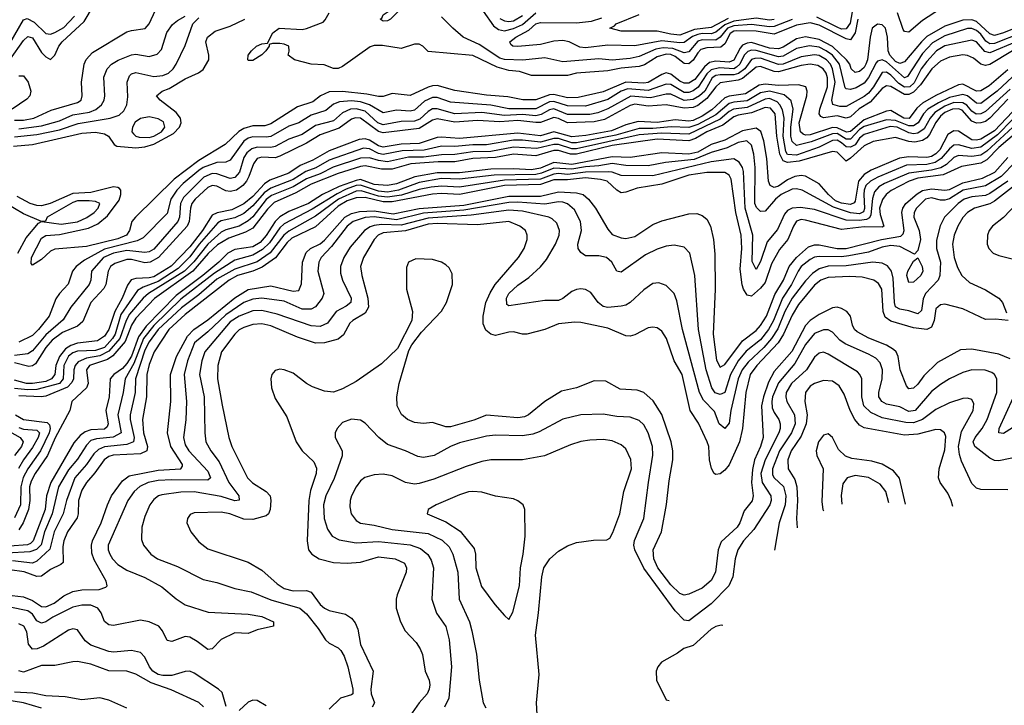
# Model space of a CAD drawing. Header units: inches. Extents: x 884549 to 1028252, y 526810 to 653624.
# Tile 8 of 256: x 934553 to 938934, y 531878 to 534928. Entities that reach past the tile are written whole.
import ezdxf

# ---------------------------------------------------------------- set-up
doc = ezdxf.new("R2010")
doc.units = ezdxf.units.IN
doc.header["$MEASUREMENT"] = 0
doc.layers.add('A9533', color=7, linetype='Continuous')

msp = doc.modelspace()

# ---------------------------------------------------------------- linework, layer by layer
at = {"layer": 'A9533', "color": 5}
for points, elevation in [([(936570, 535033.4), (936661, 534901), (936684.2, 534884.2), (936710, 534878.5), (936750, 534888.5), (936790, 534907), (936850, 534958.6)], 2460), ([(934509.9, 534750), (934570, 534835.7), (934590, 534853.9), (934610, 534846.9), (934650, 534782.3), (934670, 534762.7), (934690, 534751.7), (934710, 534770.2), (934727.4, 534810), (934742.6, 534830), (934839.7, 534920.3), (934881, 534990)], 2620), ([(934530, 534481.3), (934570, 534481.5), (934615.5, 534490), (934693.6, 534526.4), (934810, 534559.7), (934826.1, 534570), (934831.2, 534588.8), (934828.3, 534650), (934839.4, 534730), (934848.5, 534751.5), (934877.7, 534782.3), (935030, 534874.1), (935050, 534880.6), (935111.7, 534888.3), (935129.5, 534910.5), (935157.1, 534970)], 2580), ([(938650, 534977.1), (938570, 534925.1), (938510, 534873.1), (938490, 534875.3), (938483.9, 534883.9), (938458.6, 534958.6)], 2480), ([(934510, 534822), (934570, 534927), (934587.1, 534932.9), (934617, 534917), (934670, 534867.2), (934690, 534863.1), (934710, 534870.7), (934750, 534893.9), (934796.7, 534943.3)], 2640), ([(934525.6, 534365.6), (934610, 534373.1), (934830, 534423.9), (934890, 534427.7), (934930, 534420.3), (934948.7, 534410), (934973.1, 534373.1), (934985.6, 534365.6), (935070, 534358.7), (935110, 534362.2), (935150, 534374.2), (935237.5, 534422.5), (935264.8, 534450), (935271.4, 534470), (935269.1, 534490), (935250, 534515.8), (935178.7, 534570), (935162.3, 534590), (935187.8, 534610), (935217.9, 534622.1), (935290, 534665.5), (935348.5, 534691.5), (935370, 534707.1), (935394.4, 534750), (935395.4, 534770), (935381.4, 534830), (935389, 534851), (935423.1, 534876.9), (935490, 534899.4), (935555.4, 534930)], 2520), ([(934530, 534407.2), (934630, 534417.6), (934730, 534437.5), (934813.8, 534466.2), (934955.1, 534490), (934996.3, 534503.7), (935016.7, 534523.3), (935029.9, 534550.1), (935034.8, 534585.2), (935031.3, 534650), (935042, 534678), (935050, 534687.5), (935070, 534693.8), (935150, 534676.2), (935190, 534679.2), (935214.9, 534690), (935236.3, 534710), (935249.4, 534730), (935290, 534813.8), (935324.1, 534910), (935350, 534936.6)], 2540), ([(939030, 534909.1), (938930, 534869.3), (938890, 534858.4), (938870, 534865.4), (938810, 534920.3), (938790, 534928.3), (938750, 534925.6), (938670, 534899.9), (938590, 534852.7), (938565.2, 534830), (938490, 534740.7), (938470, 534733.6), (938450, 534742.5), (938424.8, 534770), (938418.1, 534790), (938414.1, 534850), (938405.6, 534890), (938390, 534905.6), (938370, 534908.2), (938346.3, 534890), (938337.2, 534850), (938325.1, 534750), (938318, 534730), (938310, 534715.3), (938290, 534698), (938270, 534693.5), (938253.5, 534710), (938246.2, 534730), (938231.3, 534750), (938170, 534808.3), (938110, 534839.4), (938050, 534851.7), (938010, 534843.1), (937950, 534805.8), (937930, 534798), (937890, 534801.2), (937810, 534826.5), (937790, 534824.1), (937770, 534814.8), (937758.3, 534801.7), (937730, 534747.9), (937710, 534739.2), (937650, 534744.1), (937622.8, 534737.2), (937600.8, 534719.2), (937557.6, 534662.4), (937530, 534645.8), (937510, 534645.1), (937490, 534654.8), (937450, 534685.7), (937430, 534691.1), (937410, 534685), (937350, 534649), (937330, 534645.3), (937250, 534650.4), (937150, 534607.3), (937037.6, 534582.4), (936990, 534580.3), (936930, 534594.9), (936910, 534593.9), (936850, 534571.1), (936791.4, 534571.4), (936724.6, 534584.6), (936630, 534592.2), (936490, 534613.9), (936410, 534634.9), (936390, 534634.3), (936370, 534627.4), (936290, 534590.3), (936210, 534600.2), (936170, 534587.2), (936150, 534586.4), (936097.2, 534597.1), (935990, 534609.3), (935930, 534606.9), (935891.9, 534590), (935857.5, 534562.5), (935790, 534541.2), (935670, 534464.2), (935643.4, 534456.6), (935590, 534456), (935550, 534443.9), (935528.5, 534431.5), (935467.4, 534372.6), (935350, 534301.1), (935240.9, 534219.1), (935067.9, 534050), (935051.7, 534030), (935042.5, 533990), (935028.9, 533970), (934990, 533953.5), (934850, 533919.2), (934710, 533907.1), (934690, 533899.2), (934650, 533861.4), (934610, 533836.9), (934603.9, 533843.9), (934605.9, 533870), (934650, 533955.6), (934670, 533968.2), (934730, 533972.5), (934859.3, 534000.7), (934900.4, 534019.6), (934943.8, 534056.2), (934995.2, 534124.8), (935003.9, 534150), (935002.5, 534170), (934997.2, 534177.2), (934990, 534182.2), (934970, 534184.1), (934870, 534159.4), (934790, 534154.6), (934688.6, 534110), (934650, 534100.3), (934630, 534101.1), (934599.5, 534110), (934541.6, 534141.6)], 2520), ([(934550, 534442.2), (934650, 534456.5), (934730, 534478.4), (934790, 534505.5), (934863.2, 534516.8), (934891.8, 534528.2), (934917.7, 534550), (934929.4, 534570), (934932.4, 534590), (934927, 534673), (934942.8, 534710), (934962.3, 534730), (934991.7, 534748.3), (935050, 534772.6), (935070, 534775.5), (935130, 534764.9), (935165, 534775), (935183.9, 534796.1), (935208.3, 534871.7), (935232.9, 534907.1), (935255, 534925), (935290, 534943.3)], 2560), ([(938282.3, 534930), (938270, 534869.2), (938250, 534837.9), (938230, 534842.5), (938110, 534903.1), (938070, 534914.6), (938010, 534904.4), (937910, 534863.3), (937830, 534877), (937741.8, 534878.2), (937730, 534876.6), (937713.7, 534866.3), (937690, 534820.9), (937673.3, 534806.7), (937610, 534803), (937584.4, 534795.7), (937570, 534781.1), (937550, 534747.8), (937530, 534732.2), (937510, 534732.9), (937470, 534764.4), (937450, 534772.7), (937430, 534774.1), (937390, 534763.1), (937332.8, 534727.2), (937310, 534720.2), (937230, 534712.6), (937170, 534700.6), (937030.1, 534690), (936990, 534680.1), (936830, 534679.9), (936777.3, 534697.3), (936730, 534702.7), (936677.4, 534717.4), (936570, 534769.5), (936370, 534786.5), (936346.9, 534810), (936330, 534819.8), (936310, 534819), (936250, 534800.4), (936166.9, 534813.1), (936130, 534812.9), (936112, 534808), (935990, 534719.9), (935970, 534711.4), (935950, 534711.4), (935907.3, 534727.3), (935850, 534730.6), (935776, 534750), (935747.3, 534770), (935752.5, 534787.5), (935750.9, 534810), (935730, 534819.8), (935710, 534822.2), (935677.3, 534822.7), (935662.8, 534817.2), (935663.1, 534810), (935649, 534790), (935630, 534772.1), (935590, 534747.2), (935570, 534747), (935568.6, 534750), (935569.8, 534770), (935585.1, 534790), (935607.3, 534810), (935630, 534821.5), (935655.5, 534824.5), (935679.9, 534870), (935707.6, 534890), (935810, 534884.7), (935830, 534889.4), (935902.9, 534917.1), (935913.1, 534926.9), (935930, 534958)], 2480), ([(937990, 534929.3), (937910, 534898.2), (937890, 534895.9), (937810, 534906.1), (937730, 534900.9), (937702.6, 534890), (937669.4, 534850.6), (937650, 534837.1), (937590, 534838.6), (937570, 534832.7), (937530, 534785.9), (937510, 534780.6), (937459.9, 534799.9), (937417, 534803), (937383.6, 534796.4), (937310, 534764.7), (937270, 534755.3), (937190, 534748), (937130, 534753.6), (936970, 534740.1), (936890, 534758.3), (936791.4, 534748.6), (936710, 534750.7), (936690, 534756.9), (936597.2, 534817.2), (936527, 534850), (936479.9, 534890), (936430, 534941.3)], 2460), ([(936690, 534933.5), (936710, 534922.6), (936730, 534919.9), (936750, 534923.3), (936790, 534946.6)], 2480), ([(937910, 534929.2), (937890, 534926.1), (937830, 534935.5), (937730, 534921.3), (937690, 534905.5), (937650, 534872.3), (937630, 534865.6), (937590, 534866.9), (937570, 534863), (937547, 534853), (937510, 534826.5), (937490, 534824.9), (937410, 534834.6), (937290, 534812.6), (937170, 534815.5), (937070, 534802.7), (937046, 534806), (936997.4, 534830), (936970, 534836), (936930, 534833.1), (936870, 534817.9), (936770, 534808.3), (936747, 534810), (936738.2, 534818.2), (936734.6, 534830), (936760.7, 534850), (936818.7, 534881.3), (936850, 534909.3), (936870, 534915.7), (937030, 534914.2), (937097.9, 534922.1), (937143.3, 534936.7)], 2440), ([(937705.9, 534934.1), (937630, 534894), (937556, 534884), (937490, 534860), (937450, 534863.4), (937390, 534877.4), (937230, 534876.7), (937178.4, 534890), (937199.3, 534900.7), (937207.1, 534910), (937310, 534951.1)], 2420), ([(938256.9, 534963.1), (938247.8, 534912.2), (938230, 534888.1), (938210, 534886.7), (938190, 534894.3), (938100, 534940)], 2460), ([(939010, 534870), (938890, 534822.3), (938870, 534821.1), (938852.2, 534832.2), (938830, 534864), (938810, 534880.2), (938790, 534888.4), (938770, 534889.5), (938670, 534857), (938614.3, 534825.7), (938570, 534777.2), (938504.1, 534675.9), (938490, 534670), (938410, 534740.7), (938390, 534750), (938370, 534744.1), (938363.6, 534736.4), (938330, 534670.8), (938310, 534646.3), (938274.6, 534625.4), (938250, 534618.1), (938230, 534620.2), (938225.8, 534625.8), (938200.4, 534730), (938170.4, 534770), (938142.3, 534790), (938110, 534805.4), (938067.5, 534812.5), (938010, 534800.3), (937950, 534765.6), (937930, 534762.8), (937830, 534790.6), (937810, 534792.1), (937793.6, 534786.4), (937777.3, 534770), (937756.9, 534730), (937743.1, 534716.9), (937730, 534710.1), (937666.7, 534713.3), (937630, 534705.5), (937610, 534688), (937572.5, 534627.5), (937550, 534611.2), (937530, 534604.3), (937510, 534604.7), (937450, 534640.4), (937430, 534642.1), (937350, 534612.9), (937259.3, 534620.7), (937230, 534610.3), (937170, 534573), (937070, 534543.7), (936990, 534545.3), (936930, 534563.7), (936910, 534563.1), (936850, 534532), (936730, 534531.5), (936650, 534547.3), (936470, 534561.5), (936410, 534581.4), (936390, 534582), (936354.4, 534565.6), (936310, 534525.9), (936290, 534521.8), (936230, 534526.1), (936170, 534514.1), (936109.2, 534549.2), (936070, 534563.1), (936030, 534566.7), (935976.7, 534563.3), (935950, 534552.1), (935915.9, 534524.1), (935850, 534503), (935795.7, 534470), (935750, 534455.2), (935671.3, 534408.7), (935650, 534405.2), (935590, 534407.2), (935570, 534401.7), (935550, 534387.2), (935490, 534302.9), (935470, 534294.8), (935430, 534293.2), (935370, 534270.6), (935350, 534257.7), (935280.1, 534199.9), (935251.7, 534170), (935225.5, 534130), (935210, 534065.4), (935102.9, 533957.1), (935075.8, 533944.2), (934930, 533907.9), (934841.2, 533858.8), (934804.6, 533830), (934788.6, 533810), (934768.7, 533751.3), (934730, 533710.6), (934714.1, 533685.9), (934684, 533610), (934637.5, 533550), (934610, 533523.7), (934550, 533494.1)], 2540), ([(938990, 534831.6), (938870, 534781.1), (938847.1, 534787.1), (938810, 534829.1), (938790, 534836.4), (938670, 534812.5), (938632.8, 534790), (938590, 534742.8), (938564.8, 534710), (938533.1, 534646.9), (938513.4, 534630), (938490, 534628.1), (938464.9, 534644.9), (938430, 534682.1), (938410, 534695.5), (938390, 534693.6), (938352.7, 534630), (938330, 534601.8), (938310, 534586), (938230, 534541.4), (938201.9, 534541.9), (938171.4, 534551.4), (938167.2, 534570), (938181.1, 534650), (938169.2, 534710), (938160.4, 534730), (938142.7, 534750), (938110, 534768.3), (938090, 534771.9), (938030, 534762.7), (937950.1, 534730), (937930, 534728.2), (937850, 534756.6), (937823.9, 534756.1), (937809.6, 534750.4), (937779.8, 534710), (937751.2, 534688.8), (937730, 534683.4), (937670, 534683.5), (937650, 534679.9), (937634, 534670), (937601.8, 534610), (937578.7, 534590), (937550, 534573.4), (937510, 534568.7), (937450, 534597.1), (937430, 534597.4), (937359.8, 534580.2), (937272.5, 534587.5), (937170, 534532), (937125.7, 534514.3), (937090, 534505.9), (936990, 534506.9), (936930, 534531.2), (936910, 534527.9), (936874.1, 534505.9), (936850, 534500), (936790, 534506.8), (936710, 534502.6), (936610, 534515), (936490, 534509.2), (936410, 534532.1), (936390, 534531.5), (936370, 534520.1), (936333.7, 534486.3), (936310, 534476.8), (936250, 534475.2), (936170, 534461.2), (936146.6, 534470), (936090, 534521.1), (936050, 534532.1), (936025.4, 534530), (935990, 534514.3), (935950, 534478.4), (935870, 534457.9), (935810, 534417.5), (935750, 534397.3), (935690, 534363.7), (935670, 534359.4), (935610, 534361.7), (935586.4, 534353.6), (935564.3, 534335.8), (935550, 534315.7), (935530.6, 534250), (935510, 534226.3), (935490, 534221.2), (935430, 534242.8), (935410, 534243.4), (935372.4, 534227.6), (935282.1, 534137.9), (935268.9, 534110), (935264.3, 534050), (935257, 534030), (935150, 533907.3), (935130, 533896.2), (935110, 533892.1), (935030, 533901.8), (934970, 533890), (934925.7, 533870), (934872.3, 533810), (934870.1, 533770), (934862.5, 533750), (934780.3, 533650), (934746.6, 533593.4), (934670, 533526.8), (934610, 533455), (934590, 533441.9), (934530, 533435.1)], 2560), ([(938970, 534789.4), (938870, 534728.9), (938850, 534723.9), (938830, 534729.7), (938797.7, 534757.7), (938770, 534769.3), (938750, 534771.6), (938690, 534761.9), (938650, 534743.3), (938612.2, 534710), (938561.7, 534638.3), (938530, 534606.1), (938510, 534595.5), (938490, 534595), (938430, 534631), (938410, 534634.5), (938390, 534621.4), (938338, 534562), (938287.8, 534532.2), (938250, 534495.7), (938230, 534489.8), (938190, 534500.6), (938130, 534491.4), (938117.1, 534497.1), (938110, 534510), (938112.8, 534530), (938146.9, 534630), (938147.6, 534670), (938141, 534690), (938127.5, 534710), (938104.6, 534724.6), (938070, 534730), (938030, 534723.7), (937930, 534696.5), (937910, 534697.5), (937850, 534720.7), (937830, 534716.7), (937770, 534666.5), (937750, 534658.6), (937670, 534646.7), (937650.4, 534629.6), (937610, 534577.7), (937570, 534547), (937550, 534537.5), (937510, 534534.9), (937430, 534549.3), (937350, 534544.1), (937290, 534553.1), (937270, 534546.7), (937155.2, 534484.8), (937110, 534473.9), (936990, 534468.7), (936950, 534488.9), (936930, 534493.8), (936870, 534471.4), (936850, 534470.6), (936770, 534480.2), (936690, 534474.4), (936590, 534480), (936490, 534472.7), (936410, 534486.6), (936390, 534481.5), (936330, 534443.8), (936170, 534424.8), (936150, 534431.5), (936070, 534489.7), (936047.8, 534492.2), (936030, 534486.3), (935974.7, 534445.3), (935890, 534415.3), (935830, 534379.5), (935710, 534321.1), (935690, 534314.4), (935630, 534316.8), (935610, 534310.6), (935593, 534287), (935573.1, 534230), (935561.7, 534210), (935545.5, 534190), (935517.6, 534170), (935490, 534163.8), (935470, 534166.5), (935430, 534187.5), (935410, 534190.6), (935390, 534181.7), (935333.7, 534130), (935319.2, 534110), (935312.8, 534090), (935307.4, 534030), (935297.8, 534010), (935171.4, 533870), (935134.2, 533850), (935110, 533846.6), (935050, 533861.7), (935030, 533861.3), (934976.1, 533843.9), (934957.8, 533830), (934946.9, 533810), (934935.8, 533750), (934927.4, 533732.6), (934869.1, 533670), (934834.2, 533585.8), (934810, 533564.8), (934743, 533537), (934697.5, 533502.5), (934669.1, 533470), (934623.2, 533396.8), (934610, 533387.8), (934594.2, 533385.8), (934530, 533401.8)], 2580), ([(938950, 534705.1), (938866.5, 534633.5), (938830, 534611.6), (938810, 534610.6), (938750, 534641.4), (938730, 534638.4), (938630, 534590.8), (938570, 534556.7), (938545, 534535), (938511, 534489), (938487.5, 534490), (938430, 534524.2), (938410, 534521.6), (938310, 534482.3), (938250, 534430.3), (938231.9, 534428.1), (938190, 534447.4), (938170, 534448.2), (938070, 534416), (938050, 534414.6), (938039, 534419), (938028, 534430), (938021.3, 534470), (938054.9, 534590), (938057.4, 534610), (938051.4, 534630), (938018.7, 534638.7), (937930, 534635.8), (937870, 534641.3), (937843.7, 534636.3), (937782.2, 534597.8), (937710, 534588.1), (937690, 534580.1), (937633.3, 534526.7), (937590, 534498.5), (937550, 534479.4), (937530, 534476.5), (937470, 534483.3), (937390, 534470.6), (937305.2, 534474.8), (937250, 534460), (937186.7, 534433.3), (937072.7, 534412.7), (937010, 534407.3), (936930, 534428.9), (936870, 534411.5), (936770, 534423.1), (936510, 534399), (936430, 534406), (936410, 534404.3), (936330, 534377.8), (936250, 534375.2), (936170, 534361.1), (936150, 534367.1), (936110, 534392.3), (936090, 534398.6), (936064.2, 534395.8), (935930, 534344.6), (935856.8, 534303.2), (935800.8, 534279.2), (935750, 534245.5), (935665.7, 534214.3), (935642, 534198), (935590, 534141), (935550, 534108.9), (935497.3, 534082.7), (935431.5, 534068.5), (935410, 534058.2), (935367.2, 533990), (935310, 533917.6), (935227.5, 533832.5), (935150, 533785), (935130, 533779.4), (935070, 533777.2), (935049.6, 533770.4), (935033.5, 533746.5), (935009.1, 533690), (934975.8, 533630), (934949.3, 533550), (934930, 533520.6), (934899.8, 533500.2), (934810, 533488.5), (934781.1, 533478.9), (934756.5, 533463.5), (934730.4, 533430), (934714.7, 533390), (934709.8, 533350), (934695.3, 533330), (934670, 533318.9), (934610, 533309.4), (934584, 533310), (934530, 533324.4)], 2620), ([(934550, 534678.5), (934570, 534678.4), (934591.1, 534650), (934602.7, 534610), (934597.7, 534590), (934585.3, 534574.7), (934519.6, 534530)], 2580), ([(938970, 534673.9), (938902, 534610), (938830, 534554.9), (938810, 534556.2), (938770.6, 534590), (938750, 534595.2), (938690, 534581.8), (938641.1, 534558.9), (938594.5, 534530), (938575.1, 534510), (938550.5, 534469.5), (938530, 534456.7), (938510, 534456.4), (938450, 534479.8), (938410, 534483), (938310, 534453.3), (938290, 534439), (938250, 534396.1), (938230, 534397.3), (938190, 534421.5), (938170, 534421.1), (938074.7, 534385.3), (938010, 534369.2), (937990, 534385.8), (937984.9, 534410), (937984.7, 534450), (937994.3, 534530), (937986.5, 534566.5), (937954.3, 534594.3), (937890, 534610.3), (937850, 534602.3), (937790, 534567.4), (937730, 534561.7), (937710, 534555.4), (937650, 534505.5), (937570, 534462.1), (937530, 534448.4), (937452.2, 534452.2), (937370, 534443.8), (937310, 534443.6), (937206.1, 534413.9), (937030, 534379.8), (937010, 534380.4), (936950, 534399.4), (936930, 534399.8), (936870, 534382.8), (936790, 534392.7), (936750, 534393), (936630, 534371.7), (936570, 534371.5), (936490, 534363.5), (936430, 534365.7), (936352.2, 534347.8), (936255.5, 534344.5), (936171, 534329), (936150, 534333.6), (936110, 534353.7), (936083.2, 534356.8), (935930, 534302.8), (935870.3, 534269.7), (935826.7, 534253.3), (935770, 534217.6), (935670, 534179), (935641.6, 534158.4), (935590, 534100.5), (935550, 534066.4), (935510, 534046.3), (935450, 534033.8), (935435.5, 534024.5), (935351.1, 533930), (935310, 533874), (935258.3, 533821.7), (935170, 533763.4), (935101.9, 533738.1), (935077.2, 533722.8), (935003.5, 533616.5), (934978.7, 533530), (934966.3, 533510), (934930, 533470.4), (934890, 533456.1), (934810, 533453), (934790, 533445.6), (934770, 533430.7), (934749.9, 533390), (934747, 533330), (934730.3, 533310), (934630, 533283.3), (934590, 533281.2), (934530, 533288.2)], 2640), ([(938960.8, 534619.2), (938850, 534520.5), (938830, 534509.2), (938808.3, 534508.3), (938790, 534521.1), (938767.9, 534547.9), (938750, 534558.6), (938710, 534559.2), (938670, 534544.1), (938625.2, 534514.8), (938604.3, 534490), (938577.2, 534442.8), (938550, 534423.8), (938530, 534420.5), (938510, 534424.4), (938457.5, 534450), (938427, 534453), (938310, 534416.9), (938290, 534401), (938270, 534372.2), (938250, 534360.4), (938230, 534362), (938210, 534381), (938190, 534392.5), (938170, 534390.6), (938110, 534361.1), (938010, 534325.6), (937970, 534328.2), (937962, 534342), (937949.8, 534410), (937954.1, 534490), (937947.8, 534527.8), (937935.9, 534550), (937923.1, 534563.1), (937890, 534577.2), (937870, 534575), (937790, 534537.9), (937729.2, 534530.8), (937710, 534520), (937670, 534485.1), (937530, 534419), (937410, 534424.1), (937310, 534415.5), (937030, 534353.6), (937010, 534353.5), (936950, 534373), (936930, 534372.6), (936854.6, 534354.6), (936750, 534361.7), (936650, 534342.2), (936570, 534340.6), (936490, 534328.2), (936430, 534327.5), (936350, 534316), (936283.7, 534316.3), (936190, 534295.8), (936150, 534301.3), (936110, 534313.5), (936070, 534312.2), (935948.5, 534271.5), (935890, 534242.6), (935830, 534220), (935770, 534185.3), (935673.4, 534146.6), (935650, 534127.8), (935590, 534051.3), (935570, 534032.7), (935530, 534009.8), (935470, 533993.4), (935450, 533983), (935389.6, 533930), (935328.4, 533851.6), (935286.5, 533810), (935126.8, 533710), (935102.3, 533690), (935041.1, 533618.9), (935026.4, 533590), (934999.4, 533510), (934950, 533454), (934910, 533432.4), (934850, 533422.3), (934814, 533406), (934799.6, 533390), (934793.4, 533370), (934791.9, 533330), (934785.8, 533314.2), (934766.5, 533293.5), (934670, 533254), (934648.9, 533251.1), (934550, 533255.1)], 2660), ([(938950, 534575.3), (938870, 534490.2), (938850, 534475.5), (938830, 534468.8), (938810, 534467.4), (938790, 534476.3), (938746.1, 534526.1), (938730, 534532.1), (938703.3, 534530), (938670, 534515.3), (938650, 534499.1), (938630, 534471.5), (938602, 534418), (938590, 534403.3), (938570, 534390.4), (938535.9, 534384.1), (938510, 534385.7), (938450, 534404.3), (938350, 534386), (938310, 534366.6), (938250, 534311.7), (938230, 534299.1), (938190, 534338.5), (938170, 534341.3), (938021.2, 534298.8), (937970, 534292.6), (937950, 534300.9), (937936, 534330), (937922.1, 534410), (937915.2, 534510), (937894.3, 534534.3), (937870, 534537.7), (937810, 534513.3), (937750, 534504.2), (937730, 534496.7), (937681.6, 534458.4), (937610, 534430), (937559.7, 534399.7), (937530, 534389.5), (937390, 534396.4), (937190, 534367.9), (937030, 534330.4), (937003.7, 534330), (936950, 534345.9), (936930, 534346.5), (936850, 534322.2), (936750, 534329.6), (936670, 534315.4), (936570, 534310.7), (936490, 534295.7), (936415.5, 534295.5), (936293.2, 534286.8), (936210, 534262.8), (936163.4, 534263.4), (936090, 534278.2), (936070, 534275.8), (935970, 534244), (935850, 534195.8), (935781.6, 534158.4), (935685.3, 534114.7), (935655.4, 534084.6), (935590, 534001.1), (935557.7, 533982.3), (935484.1, 533955.9), (935433.4, 533926.6), (935391.9, 533888.1), (935323.8, 533810), (935152.5, 533687.5), (935070, 533600.4), (935051.1, 533568.9), (935023, 533497), (934966.9, 533433.1), (934943.3, 533416.7), (934863.4, 533390), (934849.8, 533370), (934857.5, 533310), (934850.4, 533290), (934784.6, 533230), (934775.6, 533190), (934711.7, 533068.3), (934677.2, 532990), (934621.9, 532910), (934604, 532876), (934596.4, 532850), (934597.7, 532790), (934593, 532750), (934568.5, 532690), (934550, 532659.4)], 2680), ([(938970, 534518.3), (938890, 534434.3), (938830, 534396.6), (938810, 534392.3), (938790, 534394.3), (938730, 534431.6), (938710, 534434.1), (938682.7, 534417.3), (938647.5, 534350), (938630, 534331.3), (938610, 534319.4), (938590, 534314.8), (938510, 534318.2), (938468.5, 534311.5), (938341.6, 534258.4), (938310, 534240.2), (938286.1, 534210), (938270, 534121.3), (938266.5, 534113.5), (938250, 534105.8), (938210, 534111.7), (938182.9, 534122.9), (938151.9, 534150), (938110, 534197.9), (938050, 534231.4), (938030, 534234.7), (938002.6, 534230), (937970, 534215.2), (937930, 534187.6), (937910, 534181.1), (937891.9, 534190), (937884.9, 534210), (937877.6, 534310), (937863.7, 534390), (937850.9, 534430.9), (937830, 534445.7), (937770, 534434.2), (937690, 534391.9), (937630, 534372.9), (937570, 534338.7), (937530, 534329.4), (937410, 534336), (937270, 534315.4), (937190, 534317.8), (937010, 534284.5), (936930, 534293.5), (936870, 534267.8), (936830, 534260.5), (936750, 534265), (936650, 534263.2), (936510, 534247), (936410, 534247.6), (936311.3, 534228.7), (936230, 534198.4), (936190, 534190.3), (936130, 534195.6), (936070, 534216.8), (936050, 534213.5), (935974.2, 534185.8), (935901.2, 534150), (935838.1, 534110), (935750, 534074.6), (935710, 534050.8), (935689.7, 534030.3), (935650, 533967.7), (935622.5, 533937.5), (935590, 533918.1), (935510, 533906.4), (935479, 533890), (935439.4, 533850), (935367.4, 533790), (935250, 533701.8), (935115.4, 533564.6), (935081.9, 533518.1), (935050, 533431.2), (935030, 533399.1), (935010, 533376.5), (934971.5, 533350), (934956.1, 533330), (934951.3, 533250), (934935.8, 533190), (934946.1, 533130), (934942.6, 533117.4), (934930, 533106.3), (934870, 533103.4), (934845, 533095), (934821.8, 533078.2), (934794.4, 533045.7), (934691.3, 532870), (934672.3, 532810), (934666.4, 532750), (934613.1, 532610), (934601.7, 532598.3), (934588, 532592), (934510, 532586.8)], 2720), ([(938970, 534484.5), (938903.5, 534416.5), (938830, 534361.7), (938790, 534355.4), (938730, 534371.7), (938710, 534369.4), (938690, 534353.3), (938653.7, 534310), (938626.8, 534293.2), (938590, 534284.1), (938499.5, 534280.5), (938371.6, 534228.3), (938338.8, 534210), (938318.4, 534190), (938310.3, 534170), (938308.8, 534150), (938311.8, 534088.2), (938307.1, 534072.9), (938290, 534064.7), (938249.3, 534069.3), (938174.4, 534094.4), (938035.4, 534170), (938010, 534176.3), (937990, 534174.2), (937941.6, 534150), (937915.8, 534130), (937870, 534076.4), (937850, 534074.4), (937832, 534092), (937823.8, 534110), (937826.1, 534270), (937819.9, 534330), (937810, 534370.7), (937788.7, 534388.7), (937750, 534381.2), (937701.6, 534358.4), (937630, 534336.9), (937554.3, 534305.7), (937426.8, 534293.2), (937350, 534278.5), (937250, 534279.5), (937190, 534287.8), (937130, 534277.7), (937070, 534274.1), (937010, 534262.6), (936930, 534268), (936875, 534245), (936850, 534239.8), (936664, 534236), (936510, 534218.1), (936430, 534221.5), (936330, 534204), (936238.9, 534170), (936190, 534161.1), (936150, 534165.8), (936070, 534191.9), (936050, 534190.4), (936005.5, 534174.5), (935965.9, 534154.1), (935854.8, 534085.3), (935730, 534020.2), (935710, 534002.2), (935664, 533936), (935634.2, 533905.8), (935590, 533881.3), (935510, 533858.2), (935419.8, 533800.2), (935270, 533684.5), (935150, 533567.9), (935104.6, 533510), (935061.2, 533398.8), (935022.1, 533330), (935013.4, 533270), (934989.8, 533170), (935004, 533090), (934969.3, 533070.7), (934895.6, 533064.4), (934870, 533055.7), (934850, 533035.8), (934810, 532972.8), (934770, 532925.7), (934726.1, 532850), (934698.1, 532730), (934662.9, 532650), (934648.6, 532591.4), (934628.5, 532571.6), (934598.4, 532561.6), (934495.7, 532555.7)], 2740), ([(938971.8, 534450), (938856.7, 534343.3), (938830, 534325.8), (938790, 534319.5), (938730, 534324.3), (938710, 534315.2), (938676.7, 534283.3), (938651.4, 534268.6), (938610, 534258.2), (938510, 534246), (938400.9, 534199.1), (938375.5, 534184.5), (938356.9, 534163.1), (938347.9, 534132.1), (938340.1, 534059.9), (938333.9, 534046.1), (938320.9, 534039.1), (938290, 534034.4), (938230, 534036.8), (938090, 534083.4), (938027.4, 534092.6), (937989.8, 534090.2), (937970, 534078.7), (937956.6, 534063.4), (937925.4, 533994.6), (937879.5, 533940.5), (937850, 533852.4), (937830, 533816.9), (937813, 533853), (937815.5, 533970), (937781.4, 534090), (937773.6, 534253.6), (937770, 534270.8), (937755, 534295), (937730, 534309), (937630, 534296.6), (937370, 534233.7), (937230, 534234.9), (937190, 534249.4), (937171.1, 534251.1), (937070, 534250.4), (936990, 534239.5), (936950, 534244.1), (936930, 534241.6), (936870, 534219.3), (936710, 534214.2), (936510, 534183.1), (936430, 534187.9), (936383.4, 534183.4), (936330, 534173.3), (936252.3, 534147.7), (936190, 534138.7), (936150, 534143.2), (936073, 534167), (936050, 534165.6), (935971.8, 534130), (935870, 534053.6), (935750, 533987.2), (935728.7, 533970), (935668.2, 533891.8), (935610, 533850.6), (935510, 533817.7), (935430, 533773.6), (935350, 533704), (935273.6, 533646.4), (935169.1, 533550), (935130, 533495.5), (935110, 533458.1), (935068, 533330), (935067.7, 533270), (935044.8, 533170), (935045.1, 533150), (935063.1, 533070), (935058.9, 533050), (935030, 533038.8), (934930, 533028.3), (934903.4, 533016.6), (934883.1, 532996.9), (934851.1, 532948.9), (934798.8, 532890), (934762.1, 532790), (934746.2, 532730), (934706.9, 532650), (934687.8, 532572.2), (934630, 532520.1), (934610, 532511.3), (934521, 532521)], 2760), ([(938990, 534427.8), (938910, 534360), (938855.8, 534304.2), (938830.4, 534289.6), (938744.2, 534275.8), (938662, 534238), (938550, 534223.6), (938510.3, 534209.7), (938431.5, 534168.5), (938408.9, 534151.1), (938391.7, 534128.3), (938379.3, 534090), (938381.4, 534061.4), (938397.9, 534010), (938390, 534004.7), (938310, 534006.6), (938210, 533995.5), (938050, 534037), (938030, 534038.7), (938010, 534031.8), (937995.7, 534010), (937971.1, 533950), (937933.8, 533906.2), (937898.1, 533841.9), (937870, 533759), (937850, 533733.9), (937810, 533698.5), (937790, 533703.4), (937773.1, 533730), (937768.1, 533748.1), (937758.6, 533818.6), (937766.7, 533910), (937762.9, 533970), (937740.3, 534070), (937718.5, 534218.5), (937710, 534236.4), (937690, 534247.9), (937610, 534248.1), (937530, 534236.5), (937410, 534196.6), (937300.7, 534179.3), (937250, 534161), (937230, 534158.6), (937210, 534170.3), (937167.7, 534210), (937137.8, 534217.8), (937070, 534224.7), (936990, 534215.7), (936930, 534215.7), (936870, 534195.6), (936710, 534190), (936510, 534150.6), (936430, 534155.2), (936390, 534152.4), (936210, 534118.5), (936170, 534118.5), (936090, 534137.6), (936050, 534136), (936010, 534122.1), (935970, 534098.7), (935870, 534006.6), (935763.6, 533956.4), (935743.2, 533936.8), (935691.4, 533868.6), (935632.3, 533827.7), (935590.7, 533809.3), (935521.7, 533790), (935484.6, 533770), (935290, 533617), (935216.6, 533550), (935152.1, 533450), (935130, 533394.7), (935118.6, 533350), (935117.4, 533250), (935100.2, 533150), (935104.7, 533090), (935121.3, 533030), (935118.5, 533010), (935090, 532997.2), (934968.4, 532991.6), (934950, 532985.4), (934929.7, 532970.3), (934888.1, 532911.9), (934850, 532869.9), (934830, 532835.8), (934815.1, 532790), (934813.4, 532730), (934808.5, 532711.5), (934766.1, 532650), (934749.4, 532610), (934745.1, 532585.1), (934746.4, 532513.6), (934736.1, 532503.9), (934690, 532482.9), (934650, 532452.3), (934630, 532451.7), (934572.4, 532472.4), (934510, 532480.7)], 2780), ([(934470, 532372.3), (934570, 532360.6), (934610, 532344.7), (934650, 532317.7), (934670, 532316.3), (934707.2, 532332.8), (934750, 532365.2), (934790, 532384.1), (934830, 532391.7), (934906.2, 532393.8), (934936.1, 532403.9), (934941.8, 532410), (934937.2, 532430), (934885, 532525), (934874.9, 532554.9), (934872, 532590), (934876.8, 532610), (934915.5, 532690), (934943.4, 532770), (934962.3, 532810), (935010, 532876.6), (935040.7, 532899.3), (935170, 532923.6), (935270.1, 532930), (935277.2, 532942.8), (935278, 532950), (935225.4, 533030), (935210.7, 533090), (935225.9, 533230), (935224.8, 533350), (935250.9, 533430), (935299.2, 533520.8), (935327.7, 533550), (935390, 533592.9), (935510, 533691.6), (935570, 533728.7), (935670, 533744.4), (935770, 533720.1), (935795.8, 533724.2), (935806.7, 533753.3), (935811.9, 533850), (935827.1, 533892.9), (935847.2, 533910), (935890, 533930.7), (935910, 533947.1), (935999.8, 534050), (936030, 534066.1), (936064.6, 534075.4), (936130, 534078.1), (936215, 534065), (936331.3, 534088.7), (936530, 534103.8), (936730, 534143.4), (936870, 534143.2), (936950, 534162.3), (937030, 534158.6), (937060.2, 534150), (937083.4, 534130), (937114.8, 534090), (937170, 533996.8), (937190, 533972.9), (937230, 533957.2), (937250, 533955.2), (937290, 533964.4), (937370, 534016.9), (937410, 534034), (937530, 534064.9), (937565.5, 534065.5), (937590, 534057), (937610, 534041.2), (937627.5, 534010), (937640.6, 533950), (937645.6, 533885.6), (937647.3, 533730), (937639, 533530), (937653.8, 533413.8), (937670, 533382.3), (937690, 533393.6), (937770, 533499.3), (937830, 533546.3), (937850, 533568.5), (937875.8, 533610), (937913.6, 533706.4), (937951, 533770), (937976.4, 533830), (938010, 533871), (938062.5, 533917.5), (938090, 533926.2), (938110, 533926), (938190, 533910.8), (938230, 533910.5), (938387.7, 533950), (938474.3, 533965.7), (938484.5, 533975.5), (938488.1, 533990), (938478.6, 534070), (938482.4, 534090), (938495.9, 534110), (938546.2, 534153.8), (938570, 534168.6), (938610, 534175.3), (938670, 534169.7), (938690, 534172.2), (938750, 534203.1), (938836.9, 534223.1), (938892.7, 534250), (938950, 534314.6)], 2820), ([(938983.8, 534296.2), (938920.9, 534230), (938850, 534189.7), (938750.6, 534170), (938690, 534131.7), (938670, 534125), (938650, 534125.5), (938610, 534136.4), (938583.3, 534130), (938542.8, 534090), (938532.4, 534070), (938531.3, 534050), (938556, 533990), (938561.1, 533950), (938550, 533901.6), (938534.6, 533885.4), (938470, 533919.2), (938430, 533924), (938390, 533915.8), (938330, 533893.7), (938243, 533877), (938210, 533873.4), (938110, 533875.1), (938090, 533871.3), (938070, 533860.7), (938030.6, 533830), (938016.4, 533810), (937987.8, 533750), (937947.5, 533690), (937907.1, 533590), (937884.8, 533550), (937850, 533504.3), (937786, 533454), (937750, 533411.2), (937715.8, 533350), (937690.3, 533270), (937670, 533261), (937648.2, 533268.2), (937633.2, 533290), (937607.6, 533370), (937573.2, 533550), (937557.6, 533790), (937535.4, 533890), (937510, 533916.1), (937465, 533925), (937430, 533920.5), (937390, 533908), (937337.1, 533882.9), (937230, 533805.4), (937210, 533809.7), (937187.8, 533850), (937163.5, 533870), (937130, 533877.2), (937070, 533878), (937050, 533892.9), (937038, 533910), (937036.3, 533930), (937053.3, 533990), (937047.8, 534030), (937022.5, 534082.5), (936990, 534108.8), (936970, 534117), (936950, 534118.3), (936890, 534107.1), (936770, 534117.1), (936730, 534115.6), (936530, 534080.8), (936350, 534067.3), (936230, 534038.2), (936130, 534050.7), (936090, 534047.7), (936036.8, 534030), (936010.5, 534010), (935940.9, 533919.1), (935894.9, 533870), (935884.2, 533850), (935879.2, 533810), (935906.9, 533710), (935898.9, 533690), (935869.1, 533650.9), (935850, 533640.9), (935810, 533640.9), (935730, 533675.7), (935630, 533688.9), (935590, 533685.7), (935550, 533670.2), (935470, 533615.8), (935390, 533539.1), (935331.5, 533490), (935299.8, 533410), (935285.1, 533350), (935295.2, 533230), (935291.9, 533148.1), (935281.7, 533070), (935290, 533036.5), (935305.6, 533010), (935390, 532919.2), (935402.6, 532890), (935390, 532879.9), (935230, 532881.7), (935170, 532877.8), (935125.4, 532870), (935087.8, 532852.2), (935062.2, 532830), (935033.9, 532790), (934946.8, 532590), (934947.2, 532570), (934954, 532550), (934965.8, 532530), (934990, 532504.8), (935030, 532480.1), (935110, 532446.1), (935185.3, 532405.3), (935250, 532351.6), (935290, 532325.1), (935392.5, 532292.5), (935570, 532283), (935630, 532273.7), (935682, 532250), (935682.8, 532230), (935610, 532213.3), (935570, 532197), (935510, 532201.2), (935450, 532171.6), (935410, 532129.4), (935390, 532126), (935342.4, 532162.4), (935310, 532181), (935290, 532184.4), (935230, 532162), (935210, 532166.9), (935189, 532210), (935172.9, 532230), (935130, 532249.9), (935090, 532256.5), (934970, 532234), (934950, 532236.2), (934931.1, 532251.1), (934915.7, 532290), (934901.2, 532310), (934870, 532324), (934830, 532323.7), (934790, 532314.4), (934701, 532270), (934670, 532248.9), (934650, 532244), (934630, 532254.7), (934610, 532283.9), (934590, 532298.1), (934510, 532314.2)], 2840), ([(938950, 534209.7), (938870, 534154.8), (938850, 534146.7), (938790, 534140.7), (938755.7, 534130), (938728.7, 534110), (938668, 534050), (938648.1, 534011.9), (938632.5, 533947.5), (938632.9, 533910), (938650.1, 533850), (938647.3, 533790), (938639.6, 533770), (938583.8, 533710), (938572.9, 533687.1), (938565.3, 533634.7), (938550, 533619.9), (938510, 533633.3), (938470, 533639.9), (938450.7, 533650.7), (938445.4, 533670), (938439, 533779), (938432.1, 533810), (938413.8, 533833.8), (938390, 533845.8), (938349.3, 533849.3), (938230, 533833.9), (938150, 533832.2), (938110, 533820), (938080.5, 533799.5), (938050, 533767), (937990.4, 533689.6), (937958.2, 533630), (937926.3, 533553.7), (937897.9, 533510), (937864.2, 533470), (937795.1, 533404.9), (937767.8, 533370), (937749.4, 533330), (937717.8, 533190), (937710, 533132.7), (937690, 533109.8), (937665.8, 533130), (937645.3, 533185.3), (937596.2, 533236.2), (937578.3, 533270), (937501.6, 533550), (937477.8, 533677.8), (937464.6, 533710), (937430, 533745.3), (937397, 533757), (937370, 533754), (937330, 533726.8), (937270, 533669.8), (937250, 533658), (937230, 533653.1), (937170, 533648.3), (937150, 533652.2), (937127.5, 533670), (937094.7, 533714.7), (937070, 533728.2), (937050, 533731.4), (937030, 533728.5), (937010, 533718.8), (936970, 533687.8), (936950, 533678.8), (936890, 533679.7), (936730, 533656), (936720.7, 533660.7), (936719.8, 533690), (936729.8, 533710), (936770, 533747.7), (936819, 533781), (936870.6, 533829.4), (936897.9, 533862.1), (936937.3, 533930), (936953.3, 533970), (936955.4, 533990), (936943.4, 534023.4), (936922.6, 534042.6), (936907.1, 534050), (936790, 534076.5), (936730, 534081.2), (936561.9, 534058.1), (936370, 534046), (936250, 534013.5), (936163.4, 534016.6), (936130, 534013.3), (936112.8, 534007.2), (936087.7, 533990), (936023.3, 533916.7), (935996, 533870), (935981.1, 533830), (935980.4, 533800.4), (935989.1, 533770), (936027.8, 533690), (936025.9, 533670), (936006.1, 533653.9), (935961.4, 533630), (935922.2, 533577.8), (935890, 533563.6), (935850, 533565.8), (935698.4, 533618.4), (935630, 533634.1), (935590, 533633), (935530, 533609.2), (935490, 533583.5), (935376.7, 533450), (935363.9, 533410), (935353.8, 533350), (935374.4, 533250), (935376.6, 533090), (935381.8, 533050), (935403.4, 533010), (935441.2, 532961.2), (935484.1, 532870), (935528.3, 532810), (935529.1, 532790.9), (935510, 532788.3), (935450, 532806.4), (935330, 532827.5), (935270, 532826.4), (935185.5, 532814.5), (935170.5, 532809.5), (935150, 532794.1), (935132.2, 532770), (935110, 532718.7), (935097.1, 532670), (935095.8, 532615.8), (935104.4, 532590), (935137.2, 532550), (935166.7, 532530), (935255.7, 532495.7), (935370, 532438.5), (935430, 532425), (935510, 532397.4), (935582.6, 532382.6), (935670, 532348.2), (935799.2, 532310), (935830, 532285.1), (935880.6, 532220.6), (935913.2, 532170), (935930, 532154.4), (935970, 532134.6), (935982.6, 532122.6), (935997, 532097.1), (936013, 532050), (936035.4, 531950), (936034.9, 531930), (936030, 531924.7), (935980.3, 531910), (935930, 531861.7)], 2860), ([(938970, 534182.8), (938890, 534120.2), (938870, 534109.1), (938801.7, 534090), (938769.8, 534070.2), (938750, 534048.3), (938727.4, 534010), (938711.7, 533970), (938703.1, 533930), (938710.4, 533870), (938725.6, 533825.6), (938745, 533790), (938779.8, 533759.8), (938850, 533726.5), (938910, 533689.5), (938926, 533670), (938943.7, 533623.7)], 2880), ([(934545.5, 533890), (934582.4, 533957.6), (934636.5, 534023.5), (934649.6, 534030), (934570, 534064.6), (934490, 534112.5)], 2540), ([(938990.4, 534110), (938930, 534048.1), (938881.9, 534010), (938866.9, 533990), (938859.6, 533970), (938858.3, 533930), (938865.5, 533910), (938885.2, 533890), (938910, 533878.9), (939045, 533845)], 2920), ([(938951.7, 533590), (938895.6, 533595.6), (938850, 533594.6), (938750, 533641.7), (938670, 533663.2), (938650, 533660.4), (938630, 533642.5), (938622.5, 533590), (938610, 533559.9), (938589.8, 533550.2), (938530, 533557.6), (938430, 533586.7), (938404.2, 533604.2), (938394.5, 533630), (938389, 533729), (938375, 533755), (938353.8, 533770), (938302.4, 533782.4), (938246, 533786), (938150, 533781.3), (938117.2, 533770), (938090, 533746.8), (938018.6, 533661.4), (937990, 533613.8), (937952.2, 533530), (937928.7, 533491.3), (937832.6, 533390), (937803.6, 533350), (937784.4, 533270), (937769.4, 533110), (937755.9, 533050), (937710, 532948.6), (937690, 532923.8), (937670, 532908.7), (937650, 532905.6), (937643.1, 532910), (937631.6, 532931.6), (937622.5, 532970), (937619, 533030), (937611.4, 533050), (937573.1, 533133.1), (937535.8, 533190), (937501.1, 533350), (937465.7, 533410), (937430.9, 533510), (937410, 533542.8), (937390, 533557.7), (937370, 533561.1), (937350, 533557.8), (937290, 533527), (937270, 533520.9), (937250, 533521.9), (937170, 533555.6), (937050, 533581.7), (937023, 533583), (936950, 533575), (936890, 533549.4), (936810, 533529.8), (936790, 533529.8), (936750, 533539.9), (936730, 533538.8), (936670, 533522.8), (936650, 533529.9), (936626.9, 533546.9), (936615.1, 533575.1), (936614.7, 533610), (936627.7, 533670), (936646.2, 533713.8), (936669.3, 533750.7), (936772.7, 533870), (936797.7, 533910), (936810.6, 533950), (936811.4, 533970), (936803.5, 533990), (936777.8, 534010), (936730, 534030.9), (936590, 534016.3), (936410, 534022.3), (936370, 534017.9), (936269.2, 533989.2), (936170, 533979.6), (936147.6, 533970), (936130.5, 533950), (936082.3, 533870), (936069.2, 533830), (936075.1, 533790), (936102.9, 533690), (936104.6, 533650), (936090, 533622.9), (936034.8, 533590), (936022.2, 533577.8), (935993.4, 533526.6), (935970, 533506.5), (935910, 533490.3), (935870, 533489.9), (935790, 533515.7), (935670, 533566.7), (935630, 533575.4), (935590, 533572.3), (935550, 533559.5), (935530, 533548.5), (935510, 533528.8), (935451.7, 533450), (935434.1, 533390), (935432.6, 533330), (935453.5, 533213.5), (935484.3, 533070), (935497, 533030), (935567.5, 532890), (935588.5, 532868.5), (935649.4, 532830), (935667.5, 532810), (935670.6, 532790), (935667.4, 532750), (935659.8, 532730), (935650, 532720.6), (935590, 532704.5), (935550, 532705.6), (935488.2, 532730), (935450, 532738.1), (935330, 532734.6), (935312.2, 532727.8), (935299.6, 532710), (935296.9, 532690), (935314, 532650), (935350, 532605.3), (935390, 532574.4), (935570, 532515.6), (935630, 532478.9), (935698.8, 532418.8), (935730, 532398.3), (935770, 532387.1), (935830, 532389.7), (935850, 532381.8), (935890, 532327.3), (935909.8, 532309.8), (935930, 532300.1), (936003.5, 532283.6), (936030, 532266), (936045.7, 532245.7), (936057.1, 532217.1), (936069, 532149), (936125.7, 532030), (936116.1, 531950), (936117.5, 531930), (936132.6, 531890), (936121.7, 531870)], 2880), ([(938960.2, 533420.2), (938910, 533439.7), (938790, 533462.8), (938739.9, 533460.1), (938636.4, 533403.6), (938575.9, 533344.1), (938550, 533306.7), (938530, 533289), (938510, 533286.3), (938499.1, 533299.1), (938470.3, 533370), (938461.9, 533430), (938453.1, 533450), (938441.5, 533461.5), (938410, 533480.8), (938332, 533512), (938279.6, 533539.6), (938267.3, 533550), (938258, 533570), (938249.9, 533610), (938233.7, 533630), (938210, 533643.9), (938190, 533649), (938170, 533646.5), (938110, 533617.2), (938070, 533589.9), (938050, 533568.4), (937988.4, 533451.6), (937910, 533362.5), (937885.1, 533315), (937862.5, 533250), (937854.5, 533210), (937861.1, 533070), (937850.1, 533030), (937822.4, 532970), (937813.2, 532926.8), (937810, 532870), (937816.9, 532810), (937812.7, 532787.3), (937777.2, 532742.8), (937757.6, 532690), (937745.6, 532670), (937674, 532606), (937661.6, 532570), (937649.3, 532470), (937630, 532433.7), (937590, 532399.1), (937530, 532372), (937510, 532368.6), (937490, 532375.6), (937450, 532413.9), (937392.4, 532490), (937374.9, 532530), (937372.4, 532570), (937409.1, 532650), (937431.8, 532771.8), (937442.6, 532877.5), (937459.7, 532970), (937459.9, 533010), (937452.3, 533050), (937410, 533171.7), (937372.2, 533232.2), (937330, 533269.8), (937300.2, 533280.2), (937224.3, 533284.3), (937160.5, 533320.5), (937110, 533321.6), (937030, 533290.6), (936963.7, 533276.3), (936890, 533229.9), (936816.8, 533170), (936798.6, 533161.4), (936770, 533157.6), (936630, 533169.1), (936573.8, 533146.2), (936470, 533117.3), (936450, 533117.6), (936390, 533135.6), (936350, 533132.1), (936310, 533135.7), (936278.9, 533150), (936252.6, 533172.6), (936232.8, 533210), (936231.7, 533250), (936241, 533310), (936284, 533456.1), (936298.2, 533481.8), (936341.5, 533538.5), (936430, 533631.7), (936452.1, 533670), (936478.5, 533750), (936477.5, 533797.5), (936464.1, 533824.1), (936450, 533837.2), (936429.5, 533850), (936390, 533861.6), (936316.1, 533863.9), (936283, 533850), (936273.7, 533826.3), (936274.7, 533730), (936300.6, 533630), (936297.6, 533590), (936233.9, 533466.1), (936162.4, 533397.6), (936050, 533318.4), (935990, 533286.2), (935950, 533271.9), (935910, 533275.4), (935855.6, 533295.6), (935829.3, 533309.3), (935770, 533356.5), (935730, 533371.2), (935710, 533373.2), (935690, 533368), (935675.6, 533350), (935670.2, 533330), (935674, 533290), (935690, 533243.8), (935741.2, 533161.2), (935782.6, 533050), (935810.6, 533010.6), (935861.3, 532961.3), (935873.5, 532933.5), (935872.1, 532910), (935846.5, 532833.5), (935839.4, 532790), (935832.7, 532610), (935838.3, 532570), (935853.7, 532550), (935885.8, 532530), (935950, 532513.8), (936010.6, 532510.6), (936070, 532515.7), (936150, 532538.5), (936223.8, 532530), (936264.9, 532510), (936274.6, 532490), (936272.9, 532470), (936232.1, 532370), (936227.6, 532350), (936228.6, 532310), (936248.3, 532250), (936268.7, 532210), (936317.6, 532157.6), (936335.3, 532130), (936344.9, 532104.9), (936357.4, 532030), (936375.6, 531990), (936378.8, 531970), (936375.8, 531950), (936365.8, 531930), (936330, 531889.2), (936289.2, 531830)], 2920), ([(939010, 532986.3), (938910, 532965.6), (938890, 532966.9), (938870, 532977.5), (938802.5, 533030), (938796.2, 533050), (938804.1, 533070), (938835.3, 533110), (938858.6, 533150), (938901, 533270), (938900.7, 533330), (938890.5, 533350), (938878.4, 533358.4), (938849, 533369), (938790.1, 533369.9), (938750, 533358.1), (938690, 533330.4), (938650, 533306.1), (938610, 533274.2), (938537.3, 533190), (938510, 533185), (938470, 533205.6), (938410, 533218), (938389.3, 533230), (938381.4, 533241.4), (938376.4, 533250), (938376.4, 533270), (938390.8, 533330), (938392.5, 533370), (938381.4, 533401.4), (938362.1, 533422.1), (938330, 533440.5), (938225.6, 533485.6), (938202.6, 533502.6), (938170, 533537.8), (938150, 533548.4), (938130, 533549), (938090, 533531.6), (938050, 533483.9), (938001.6, 533398.4), (937930, 533313.3), (937903.2, 533250), (937899.6, 533230), (937901.7, 533201.7), (937910, 533180.4), (937931.4, 533150), (937937, 533130), (937936.4, 533110), (937930.6, 533090), (937869.8, 532970), (937851.1, 532910), (937857, 532870), (937895, 532810), (937897, 532790), (937890.5, 532770), (937819, 532661), (937774.4, 532610), (937747.8, 532570), (937736.4, 532530), (937726.8, 532450), (937708.4, 532410), (937630, 532330.4), (937530, 532254.3), (937510, 532257.1), (937470, 532297.8), (937330, 532488.6), (937289.9, 532570.1), (937286.1, 532590), (937288.4, 532611.6), (937330.4, 532710), (937350.3, 532870), (937370.9, 532990.9), (937368.3, 533030), (937349.9, 533090), (937330, 533126.2), (937310, 533145.7), (937270, 533159.6), (937210, 533162.6), (937150, 533174.1), (937050, 533170.5), (936970, 533151.5), (936864.8, 533095.2), (936835.8, 533084.2), (936790, 533077.2), (936670, 533079.9), (936630, 533075.8), (936510, 533046.4), (936470.2, 533030), (936397.4, 532990), (936350, 532980.6), (936324.6, 532984.6), (936270.3, 533010.3), (936190, 533039.1), (936151.6, 533070), (936090, 533133.5), (936070, 533146.2), (936030, 533150.8), (935990, 533136.4), (935965.2, 533110), (935956.9, 533090), (935956.5, 533070), (935987.3, 533010), (935988.6, 532988.6), (935952.3, 532887.7), (935916, 532810), (935905.6, 532770), (935908.1, 532710), (935922.2, 532662.1), (935943.2, 532630), (935975, 532615), (936050, 532600.5), (936150, 532607.4), (936290, 532592), (936336.3, 532576.3), (936368.6, 532548.6), (936383.6, 532523.6), (936394.7, 532490), (936387, 532350), (936408.2, 532288.2), (936450, 532228.4), (936463.9, 532170), (936474.4, 532050), (936462.2, 531910), (936443.4, 531870)], 2940), ([(938950, 532837.3), (938830, 532838), (938810, 532843.7), (938790, 532864.4), (938743.8, 532963.8), (938734.2, 532994.2), (938730.5, 533030), (938743.6, 533096.3), (938796, 533190), (938798.8, 533218.8), (938790, 533239.2), (938770, 533244.6), (938750, 533242.7), (938690, 533224.3), (938630, 533194), (938570.2, 533149.8), (938530, 533135.2), (938496.5, 533136.5), (938390, 533157.5), (938340.1, 533180.1), (938309.2, 533210), (938299.6, 533250), (938299.6, 533330), (938291.7, 533350), (938281.5, 533361.5), (938150, 533440.7), (938130, 533449.2), (938110, 533445.4), (938090, 533427.5), (938054.2, 533370), (937987.3, 533310), (937964, 533270), (937962, 533250), (937967, 533230), (938000.1, 533170), (938003.8, 533130), (937986.8, 533090), (937933.4, 533010), (937902.5, 532930), (937903.3, 532903.3), (937910.1, 532890), (937951.5, 532851.5), (937962.6, 532810), (937958.6, 532770), (937931.9, 532690), (937911.9, 532568)], 2960), ([(938130, 533323.8), (938090, 533309.9), (938070, 533297.5), (938049.7, 533270.3), (938047.3, 533230), (938056.9, 533170), (938052.2, 533130), (938030, 533075.9), (937985.3, 533010), (937971.7, 532970), (937973.2, 532930), (938002.6, 532882.6), (938010.7, 532850.7), (938013.8, 532790), (938009.1, 532709.1), (938012.4, 532667.2)], 2980), ([(938705.4, 532762.6), (938698.4, 532790), (938682.4, 532822.4), (938648.1, 532870), (938641, 532890), (938644.4, 532930), (938670, 533014.4), (938673.5, 533073.5), (938668.3, 533090), (938650, 533104), (938630, 533104.7), (938550, 533083.7), (938490, 533080.4), (938310, 533112), (938290, 533125.1), (938269.2, 533150), (938247.9, 533190), (938221.8, 533261.8), (938198.8, 533298.8), (938170, 533320.8), (938130, 533323.8)], 2980), ([(939050, 533163.2), (938930, 533088.1), (938910, 533089.8), (938910.7, 533110), (938973.3, 533246.7)], 2920), ([(934448.3, 533128.3), (934555.2, 533070), (934568.9, 533050), (934561.3, 533030), (934530.2, 532989.8)], 2620), ([(934534.3, 533170), (934570, 533149.6), (934676.1, 533136.2), (934686.5, 533126.5), (934688.6, 533110), (934683.6, 533090), (934645.5, 533010), (934589.4, 532930.6), (934569, 532891), (934558.3, 532850), (934556.3, 532770), (934530, 532711.7)], 2660), ([(934550, 533114.1), (934570, 533106.6), (934630, 533102.9), (934641.5, 533090), (934635.7, 533070), (934610, 533024.8), (934569.7, 532970.3), (934548.3, 532931.7)], 2640), ([(938150, 533086.2), (938130, 533080.2), (938106.8, 533050), (938096.8, 533010), (938099.9, 532990), (938128.4, 532930), (938122.7, 532782.7), (938127.4, 532750), (938130.1, 532742.8)], 3020), ([(938495.1, 532772.9), (938468.3, 532888.3), (938441.9, 532921.9), (938391.1, 532951.1), (938344.9, 532964.9), (938256.5, 532976.5), (938226.9, 532986.9), (938196.4, 533016.4), (938169.1, 533070), (938150, 533086.2)], 3020), ([(936856.5, 531810), (936853, 531890), (936864.3, 532015.7), (936847.7, 532190), (936862.2, 532290), (936876.7, 532450), (936886, 532490), (936911.8, 532530), (936950, 532563.8), (936990, 532587.8), (937030, 532602.1), (937106.6, 532613.4), (937166, 532614), (937178.5, 532621.5), (937192.9, 532647.1), (937222.9, 532730), (937241.8, 532830), (937275.4, 532930), (937271.7, 532971.7), (937250, 533019.7), (937230, 533037.7), (937190, 533055), (937150, 533060.8), (937090, 533057.4), (937050, 533051.1), (937003.6, 533036.4), (936888, 532987.9), (936790, 532970.6), (936650.1, 532969.9), (936610, 532962.8), (936539.8, 532940.2), (936396.5, 532883.5), (936330, 532864.5), (936310, 532862.4), (936270, 532868.7), (936210, 532898.6), (936170, 532906.9), (936130, 532904.2), (936089, 532891), (936070, 532876.1), (936050, 532849.8), (936028.9, 532810), (936023.5, 532790), (936021.4, 532761.4), (936027.7, 532730), (936050, 532700.6), (936070, 532689), (936130, 532680.1), (936210, 532660.8), (936370, 532642.1), (936432.3, 532612.3), (936463.7, 532583.7), (936480.3, 532550), (936503.1, 532470), (936508.5, 532350), (936554.1, 532250), (936565.7, 532210), (936585.9, 532105.9), (936597.7, 531990), (936615.9, 531890), (936627.2, 531867.2)], 2960), ([(938270, 532900.9), (938234.9, 532890), (938216.4, 532863.6), (938207.7, 532812.3), (938211.4, 532772.5)], 3040), ([(938420, 532778.5), (938406.8, 532830), (938381.8, 532861.8), (938330, 532891.8), (938270, 532900.9)], 3040), ([(935472.5, 531872.5), (935454.6, 531934.6), (935438.4, 531950), (935330, 532020.5), (935309.9, 532029.9), (935290, 532029.3), (935230, 532011.1), (935190, 532011.4), (935170, 532016), (935145.5, 532030), (935130.3, 532050), (935110, 532092.3), (935090, 532113), (935050, 532121.4), (934970, 532115.1), (934950, 532117.5), (934870, 532146.3), (934844.4, 532164.4), (934810, 532214), (934790, 532218.2), (934770, 532212.6), (934659.2, 532140.8), (934630.4, 532129.6), (934610, 532127.7), (934592.2, 532150), (934584.4, 532204.4), (934570.9, 532230), (934550, 532240.1)], 2860), ([(937674.7, 532234.7), (937650, 532229), (937630, 532217.3), (937550, 532144.7), (937508.4, 532131.6), (937479.6, 532110), (937409.6, 532070.4), (937392, 532050), (937384.6, 532030), (937387.1, 531990), (937430, 531902.4), (937442.9, 531899.7)], 2960), ([(937682, 532233.2), (937674.7, 532234.7)], 2960), ([(935371.5, 531871.5), (935350.6, 531890.6), (935226.5, 531946.4), (935137.5, 531977.5), (935070, 532017.5), (935030, 532030.4), (934950, 532032), (934870, 532060.8), (934810, 532072.5), (934790, 532072.2), (934710, 532055.6), (934650, 532055.5), (934570, 532025.6), (934550, 532031.1)], 2880), ([(934650, 531866.2), (934569.6, 531889.6), (934310, 531930.5)], 2940), ([(935030, 531866), (934950, 531901.7), (934910, 531912.2), (934830, 531903.3), (934755.3, 531915.3), (934670, 531920.8), (934611.7, 531931.7), (934530, 531936.7)], 2920), ([(935650, 531876.1), (935610, 531899.8), (935590, 531901.1), (935570, 531891.7), (935530, 531854.8)], 2860)]:
    msp.add_lwpolyline(points, dxfattribs=dict(at, elevation=elevation))
for points, elevation in [([(936170, 534921.4), (936157.6, 534930), (936164.5, 534935.5), (936170, 534950.5), (936210, 534976), (936239.6, 534979.6), (936250, 534974), (936250.1, 534969.9), (936236.3, 534963.7), (936202.7, 534930), (936190, 534923.4)], 2460), ([(935130, 534495.6), (935091.3, 534488.7), (935067.7, 534472.3), (935054.6, 534450), (935052, 534430), (935059.7, 534419.7), (935069.3, 534410), (935085, 534405), (935130, 534404.5), (935150, 534410.1), (935184.3, 534430), (935198.5, 534450), (935193.3, 534473.3), (935170, 534487.4)], 2540), ([(934862.7, 534122.7), (934810, 534121.7), (934790, 534115.5), (934675.6, 534050), (934667.7, 534032.3), (934652, 534030), (934738.1, 534018), (934810, 534029.1), (934852.3, 534047.7), (934883.9, 534070), (934902.9, 534090), (934909.1, 534110), (934890, 534119.7)], 2540), ([(938510, 533758.7), (938501.1, 533790), (938504.9, 533810), (938530, 533853.4), (938550, 533868.4), (938568.4, 533830), (938572.2, 533810), (938562.3, 533790), (938530, 533761.3)], 2840), ([(936570, 532829.8), (936550, 532828.1), (936510, 532814.5), (936406.4, 532770), (936370.4, 532750), (936366.8, 532730), (936450, 532695), (936513.5, 532653.5), (936575.1, 532575.1), (936581.7, 532550), (936582.9, 532490), (936607.3, 532407.3), (936667.3, 532327.3), (936710, 532277.3), (936730, 532260.7), (936747, 532293), (936777.7, 532410), (936781.2, 532490), (936793.4, 532550), (936801.6, 532630), (936800.4, 532750), (936793, 532770), (936770, 532788.5), (936750, 532796.1), (936670, 532809), (936610, 532827)], 2980)]:
    msp.add_lwpolyline(points, close=True, dxfattribs=dict(at, elevation=elevation))

doc.saveas('drawing.dxf')
